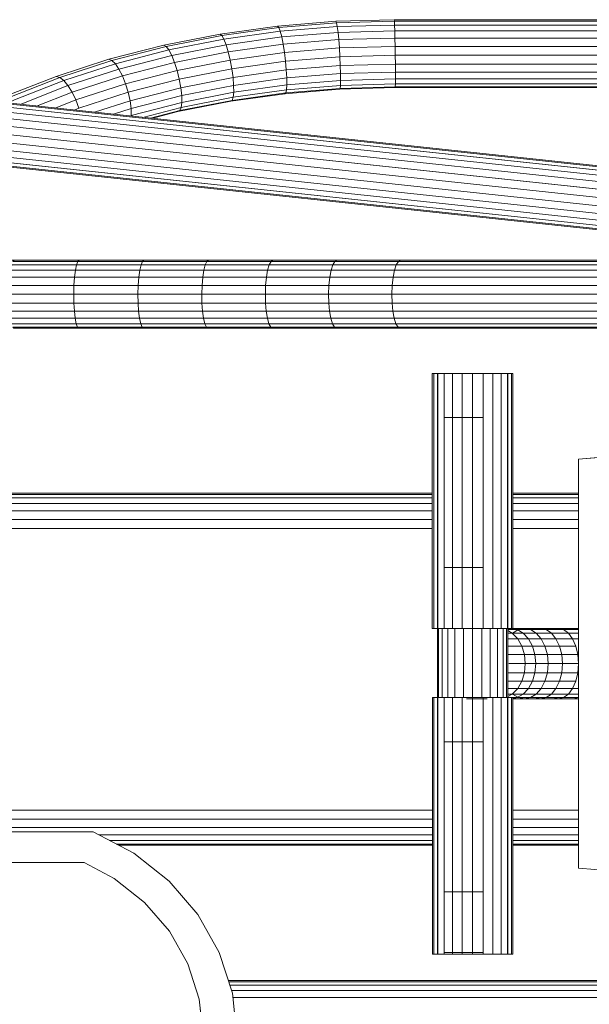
# Model space of a CAD drawing. Header units: millimetres. Extents: x -5903 to 5148, y -923 to 11622.
# Tile 15 of 37: x 3084 to 3289, y 7027 to 7382. Entities that reach past the tile are written whole.
import ezdxf

# ---------------------------------------------------------------- set-up
doc = ezdxf.new("R2010")
doc.units = ezdxf.units.MM
doc.layers.add('G-XREF-____-OTLN', color=7, linetype='Continuous', lineweight=9, true_color=0x007f7f)
doc.layers.add('I-FURN-____-OTLN', color=7, linetype='Continuous', lineweight=9)

# ---------------------------------------------------------------- blocks, each defined once
blk = doc.blocks.new('Gym_Bicycle - BYCYCLE_dwg-951122-Level 1')
at = {"layer": 'G-XREF-____-OTLN'}
for p, q in [((899.45, 385.04), (901.05, 369.73)), ((913.01, 371.84), (911.63, 385.04)), ((677.12, 371.26), (901.05, 371.26)), ((901.05, 369.73), (905.8, 354.97)), ((913.01, 371.84), (917.1, 359.12)), ((677.63, 368.72), (901.37, 368.72)), ((678.29, 366.78), (902, 366.78)), ((902, 366.78), (678.29, 366.78)), ((679.06, 365.55), (902.39, 365.55)), ((679.87, 365.13), (902.53, 365.13)), ((923.76, 347.34), (917.1, 359.12)), ((800.44, 355.64), (799.94, 355.64)), ((799.94, 355.64), (800.44, 355.64)), ((799.94, 355.64), (799.94, 263.02)), ((799.94, 355.64), (799.94, 263.02)), ((800.44, 355.64), (801.89, 355.64)), ((800.44, 355.64), (800.44, 263.02)), ((800.44, 355.64), (800.44, 263.02)), ((801.75, 263.02), (801.75, 355.64)), ((801.89, 355.64), (804.19, 355.64)), ((801.89, 355.64), (801.89, 263.02)), ((801.89, 355.64), (801.89, 263.02)), ((804.19, 355.64), (807.19, 355.64)), ((804.19, 355.64), (804.19, 263.02)), ((804.19, 355.64), (804.19, 263.02)), ((807.19, 355.64), (810.69, 355.64)), ((807.19, 355.64), (807.19, 263.02)), ((807.19, 355.64), (807.19, 263.02)), ((808.1, 355.64), (811.16, 355.64)), ((811.16, 355.64), (808.1, 355.64)), ((810.69, 355.64), (810.68, 355.05)), ((810.69, 355.64), (814.45, 355.64)), ((811.16, 355.64), (814.45, 355.64)), ((811.16, 355.64), (814.45, 355.64)), ((814.45, 355.64), (814.44, 355.05)), ((818.2, 355.64), (814.45, 355.64)), ((817.74, 355.64), (814.45, 355.64)), ((814.45, 355.64), (817.74, 355.64)), ((820.8, 355.64), (817.74, 355.64)), ((817.74, 355.64), (820.8, 355.64)), ((821.7, 355.64), (818.2, 355.64)), ((818.2, 355.64), (818.2, 355.05)), ((823.43, 355.64), (820.8, 355.64)), ((823.43, 355.64), (820.8, 355.64)), ((824.71, 355.64), (821.7, 355.64)), ((821.7, 355.64), (821.7, 355.05)), ((825.45, 355.64), (823.43, 355.64)), ((823.43, 355.64), (825.45, 355.64)), ((827.01, 355.64), (824.71, 355.64)), ((824.71, 355.64), (824.71, 355.05)), ((826.72, 355.64), (825.45, 355.64)), ((825.45, 355.64), (826.72, 355.64)), ((828.46, 355.64), (827.01, 355.64)), ((827.01, 355.64), (827.01, 263.02)), ((827.01, 355.64), (827.01, 263.02)), ((827.15, 263.02), (827.15, 355.64)), ((828.46, 355.64), (828.96, 355.64)), ((828.96, 355.64), (828.46, 355.64)), ((828.46, 355.64), (828.46, 263.02)), ((828.46, 355.64), (828.46, 263.02)), ((828.96, 355.64), (828.96, 263.02)), ((828.96, 355.64), (828.96, 263.02)), ((810.68, 355.05), (810.68, 333.08)), ((810.68, 355.05), (814.44, 355.05)), ((814.44, 333.08), (814.44, 355.05)), ((814.44, 355.05), (818.2, 355.05)), ((821.7, 355.05), (818.2, 355.05)), ((818.2, 355.05), (818.2, 333.08)), ((824.71, 355.05), (821.7, 355.05)), ((821.7, 355.05), (821.7, 333.08)), ((824.71, 333.08), (824.71, 355.05)), ((905.8, 354.97), (913.52, 341.31)), ((538.12, 344.97), (776.24, 324.51)), ((539.28, 344.88), (776.24, 324.51)), ((923.76, 347.34), (932.74, 336.92)), ((913.52, 341.31), (923.93, 329.23)), ((943.72, 328.25), (932.74, 336.92)), ((810.68, 333.08), (814.44, 333.08)), ((814.44, 333.08), (810.68, 333.08)), ((810.68, 333.08), (810.68, 278.93)), ((814.44, 333.08), (818.2, 333.08)), ((818.2, 333.08), (814.44, 333.08)), ((814.44, 333.08), (814.44, 278.93)), ((821.7, 333.08), (818.2, 333.08)), ((821.7, 333.08), (818.2, 333.08)), ((818.2, 333.08), (818.2, 278.93)), ((824.71, 333.08), (821.7, 333.08)), ((821.7, 333.08), (824.71, 333.08)), ((821.7, 333.08), (821.7, 278.93)), ((824.71, 278.93), (824.71, 333.08)), ((824.71, 278.93), (824.71, 333.08)), ((923.93, 329.23), (936.66, 319.17)), ((943.72, 328.25), (954.49, 322.58)), ((776.24, 324.51), (776.24, 177)), ((1148.38, 322.58), (954.49, 322.58)), ((954.49, 322.58), (1148.38, 322.58)), ((799.94, 316.29), (776.24, 316.29)), ((776.24, 316.29), (799.94, 316.29)), ((942.15, 316.29), (828.96, 316.29)), ((828.96, 316.29), (942.15, 316.29)), ((936.66, 319.17), (951.25, 311.5)), ((776.24, 315.85), (799.94, 315.85)), ((776.24, 315.85), (799.94, 315.85)), ((776.24, 314.58), (799.94, 314.58)), ((776.24, 314.58), (799.94, 314.58)), ((828.96, 315.85), (942.97, 315.85)), ((828.96, 315.85), (942.97, 315.85)), ((828.96, 314.58), (945.38, 314.58)), ((828.96, 314.58), (945.38, 314.58)), ((776.24, 312.57), (799.94, 312.57)), ((776.24, 312.57), (799.94, 312.57)), ((776.24, 309.94), (799.94, 309.94)), ((776.24, 309.94), (799.94, 309.94)), ((828.96, 312.57), (949.22, 312.57)), ((828.96, 312.57), (949.22, 312.57)), ((828.96, 309.94), (1582.57, 309.94)), ((828.96, 309.94), (1582.57, 309.94)), ((951.25, 311.5), (1152.14, 311.5)), ((951.25, 311.5), (1152.14, 311.5)), ((799.94, 306.87), (776.24, 306.87)), ((776.24, 306.87), (799.94, 306.87)), ((1582.47, 306.87), (828.96, 306.87)), ((828.96, 306.87), (1582.47, 306.87)), ((799.94, 303.59), (776.24, 303.59)), ((799.94, 303.59), (776.24, 303.59)), ((776.24, 303.59), (799.94, 303.59)), ((1582.37, 303.59), (828.96, 303.59)), ((1582.37, 303.59), (828.96, 303.59)), ((828.96, 303.59), (1582.37, 303.59)), ((810.68, 278.93), (814.44, 278.93)), ((810.69, 263.02), (810.68, 278.93)), ((814.44, 278.93), (810.68, 278.93)), ((818.2, 278.93), (814.44, 278.93)), ((814.45, 263.02), (814.44, 278.93)), ((818.2, 278.93), (814.44, 278.93)), ((821.7, 278.93), (818.2, 278.93)), ((818.2, 263.02), (818.2, 278.93)), ((821.7, 278.93), (818.2, 278.93)), ((824.71, 278.93), (821.7, 278.93)), ((821.7, 263.02), (821.7, 278.93)), ((824.71, 278.93), (821.7, 278.93)), ((824.71, 263.02), (824.71, 278.93)), ((776.24, 263.02), (781.62, 263.02)), ((776.24, 263.02), (781.62, 263.02)), ((776.34, 263.45), (783.5, 263.45)), ((778.02, 263.02), (776.34, 263.45)), ((776.34, 263.45), (778.02, 263.02)), ((783.5, 263.45), (776.34, 263.45)), ((779.87, 261.75), (781.62, 263.02)), ((783.5, 263.45), (781.62, 263.02)), ((781.62, 263.02), (783.5, 263.45)), ((787.93, 263.02), (781.62, 263.02)), ((783.5, 263.45), (789.98, 263.45)), ((785.38, 263.02), (783.5, 263.45)), ((787.93, 263.02), (786.02, 261.75)), ((789.98, 263.45), (787.93, 263.02)), ((787.93, 263.02), (793.53, 263.02)), ((789.98, 263.45), (795.73, 263.45)), ((792.04, 263.02), (789.98, 263.45)), ((793.53, 263.02), (791.47, 261.75)), ((793.53, 263.02), (795.73, 263.45)), ((793.53, 263.02), (798.35, 263.02)), ((795.73, 263.45), (799.94, 263.45)), ((797.94, 263.02), (795.73, 263.45)), ((798.35, 263.02), (796.17, 261.75)), ((800, 261.75), (797.94, 263.02)), ((800, 261.75), (797.94, 263.02)), ((799.94, 263.32), (798.35, 263.02)), ((799.94, 263.02), (798.35, 263.02)), ((798.35, 263.02), (799.94, 263.02)), ((798.35, 263.02), (799.94, 263.02)), ((800.44, 263.02), (799.94, 263.02)), ((799.94, 263.02), (800.44, 263.02)), ((800.44, 263.02), (801.89, 263.02)), ((801.75, 238.05), (801.75, 263.02)), ((801.75, 263.02), (801.75, 238.05)), ((801.89, 263.02), (804.19, 263.02)), ((802.18, 263.02), (802.18, 238.05)), ((802.18, 263.02), (802.18, 238.05)), ((803.45, 238.05), (803.45, 263.02)), ((803.45, 263.02), (803.45, 238.05)), ((804.19, 263.02), (807.19, 263.02)), ((805.47, 238.05), (805.47, 263.02)), ((805.47, 263.02), (805.47, 238.05)), ((807.19, 263.02), (810.69, 263.02)), ((808.1, 263.02), (808.1, 238.05)), ((808.1, 263.02), (808.1, 238.05)), ((816.65, 263.45), (809.16, 263.45)), ((810.69, 263.02), (814.45, 263.02)), ((811.16, 263.02), (811.16, 238.05)), ((811.16, 263.02), (811.16, 238.05)), ((818.2, 263.02), (814.45, 263.02)), ((814.45, 238.05), (814.45, 263.02)), ((814.45, 263.02), (814.45, 238.05)), ((817.74, 238.05), (817.74, 263.02)), ((817.74, 263.02), (817.74, 238.05)), ((821.7, 263.02), (818.2, 263.02)), ((820.8, 238.05), (820.8, 263.02)), ((820.8, 263.02), (820.8, 238.05)), ((824.71, 263.02), (821.7, 263.02)), ((823.43, 238.05), (823.43, 263.02)), ((823.43, 263.02), (823.43, 238.05)), ((827.01, 263.02), (824.71, 263.02)), ((825.45, 263.02), (825.45, 238.05)), ((825.45, 263.02), (825.45, 238.05)), ((826.72, 263.02), (826.72, 238.05)), ((826.72, 263.02), (826.72, 238.05)), ((828.46, 263.02), (827.01, 263.02)), ((827.15, 263.02), (827.15, 238.05)), ((827.15, 263.02), (827.15, 238.05)), ((828.46, 263.02), (828.96, 263.02)), ((828.96, 263.02), (828.46, 263.02)), ((776.24, 261.75), (779.87, 261.75)), ((779.87, 261.75), (776.24, 261.75)), ((776.24, 259.73), (778.36, 259.73)), ((777.21, 257.1), (778.36, 259.73)), ((778.36, 259.73), (779.87, 261.75)), ((778.36, 259.73), (784.37, 259.73)), ((779.87, 261.75), (786.02, 261.75)), ((784.37, 259.73), (783.11, 257.1)), ((786.02, 261.75), (784.37, 259.73)), ((784.37, 259.73), (789.7, 259.73)), ((786.02, 261.75), (791.47, 261.75)), ((788.34, 257.1), (789.7, 259.73)), ((789.7, 259.73), (791.47, 261.75)), ((789.7, 259.73), (794.29, 259.73)), ((791.47, 261.75), (796.17, 261.75)), ((794.29, 259.73), (792.86, 257.1)), ((794.29, 259.73), (796.17, 261.75)), ((798.19, 259.73), (794.29, 259.73)), ((800.13, 261.75), (796.17, 261.75)), ((798.19, 259.73), (796.7, 257.1)), ((796.7, 257.1), (798.19, 259.73)), ((800.13, 261.75), (798.19, 259.73)), ((801.75, 259.73), (798.19, 259.73)), ((800.13, 261.75), (801.75, 262.66)), ((800.13, 261.75), (801.75, 262.66)), ((801.75, 261.75), (800.13, 261.75)), ((801.75, 261.75), (800.13, 261.75)), ((777.21, 257.1), (776.49, 254.04)), ((777.21, 257.1), (783.11, 257.1)), ((782.32, 254.04), (783.11, 257.1)), ((788.34, 257.1), (783.11, 257.1)), ((787.49, 254.04), (788.34, 257.1)), ((788.34, 257.1), (792.86, 257.1)), ((792.86, 257.1), (791.95, 254.04)), ((792.86, 257.1), (796.7, 257.1)), ((796.7, 257.1), (795.76, 254.04)), ((801.75, 257.1), (796.7, 257.1)), ((776.24, 250.77), (776.49, 254.04)), ((776.49, 254.04), (782.32, 254.04)), ((782.05, 250.75), (782.32, 254.04)), ((782.32, 254.04), (782.05, 250.75)), ((787.49, 254.04), (782.32, 254.04)), ((787.49, 254.04), (787.2, 250.75)), ((787.2, 250.75), (787.49, 254.04)), ((787.49, 254.04), (791.95, 254.04)), ((791.95, 254.04), (791.64, 250.75)), ((791.95, 254.04), (795.76, 254.04)), ((795.44, 250.75), (795.76, 254.04)), ((801.66, 254.04), (795.76, 254.04)), ((776.24, 250.75), (782.05, 250.75)), ((776.24, 250.74), (776.49, 247.47)), ((776.49, 247.47), (776.24, 250.74)), ((782.05, 250.75), (787.2, 250.75)), ((782.05, 250.75), (782.32, 247.47)), ((782.05, 250.75), (787.2, 250.75)), ((787.2, 250.75), (787.49, 247.47)), ((787.2, 250.75), (791.64, 250.75)), ((791.64, 250.75), (791.95, 247.47)), ((791.64, 250.75), (795.44, 250.75)), ((795.44, 250.75), (791.64, 250.75)), ((801.38, 250.75), (795.44, 250.75)), ((795.76, 247.47), (795.44, 250.75)), ((776.49, 247.47), (777.21, 244.4)), ((776.49, 247.47), (782.32, 247.47)), ((776.49, 247.47), (777.21, 244.4)), ((783.11, 244.4), (782.32, 247.47)), ((787.49, 247.47), (782.32, 247.47)), ((788.34, 244.4), (787.49, 247.47)), ((787.49, 247.47), (791.95, 247.47)), ((792.86, 244.4), (791.95, 247.47)), ((791.95, 247.47), (795.76, 247.47)), ((801.66, 247.47), (795.76, 247.47)), ((795.76, 247.47), (796.7, 244.4)), ((796.7, 244.4), (795.76, 247.47)), ((795.76, 247.47), (801.66, 247.47)), ((776.24, 241.77), (778.36, 241.77)), ((778.36, 241.77), (777.21, 244.4)), ((777.21, 244.4), (783.11, 244.4)), ((778.36, 241.77), (777.21, 244.4)), ((779.87, 239.76), (778.36, 241.77)), ((778.36, 241.77), (784.37, 241.77)), ((784.37, 241.77), (783.11, 244.4)), ((788.34, 244.4), (783.11, 244.4)), ((786.02, 239.76), (784.37, 241.77)), ((784.37, 241.77), (789.7, 241.77)), ((788.34, 244.4), (789.7, 241.77)), ((788.34, 244.4), (792.86, 244.4)), ((789.7, 241.77), (791.47, 239.76)), ((789.7, 241.77), (794.29, 241.77)), ((792.86, 244.4), (794.29, 241.77)), ((792.86, 244.4), (796.7, 244.4)), ((792.86, 244.4), (796.7, 244.4)), ((794.29, 241.77), (796.17, 239.76)), ((794.29, 241.77), (798.19, 241.77)), ((801.75, 244.4), (796.7, 244.4)), ((796.7, 244.4), (798.19, 241.77)), ((801.75, 244.4), (796.7, 244.4)), ((801.75, 241.77), (798.19, 241.77)), ((800.13, 239.76), (798.19, 241.77)), ((800.13, 239.76), (798.19, 241.77)), ((798.19, 241.77), (801.75, 241.77)), ((776.24, 239.76), (779.87, 239.76)), ((776.24, 238.49), (781.62, 238.49)), ((778.02, 238.49), (776.34, 238.05)), ((776.34, 238.05), (783.5, 238.05)), ((781.62, 238.49), (779.87, 239.76)), ((779.87, 239.76), (786.02, 239.76)), ((783.5, 238.05), (781.62, 238.49)), ((781.62, 238.49), (787.93, 238.49)), ((783.5, 238.05), (785.38, 238.49)), ((783.5, 238.05), (789.98, 238.05)), ((786.02, 239.76), (787.93, 238.49)), ((786.02, 239.76), (791.47, 239.76)), ((787.93, 238.49), (789.98, 238.05)), ((787.93, 238.49), (793.53, 238.49)), ((792.04, 238.49), (789.98, 238.05)), ((789.98, 238.05), (795.73, 238.05)), ((791.47, 239.76), (793.53, 238.49)), ((791.47, 239.76), (796.17, 239.76)), ((795.73, 238.05), (793.53, 238.49)), ((793.53, 238.49), (798.35, 238.49)), ((797.94, 238.49), (795.73, 238.05)), ((795.73, 238.05), (799.93, 238.05)), ((796.17, 239.76), (798.35, 238.49)), ((796.17, 239.76), (800.13, 239.76)), ((797.94, 238.49), (800, 239.76)), ((797.94, 238.49), (800, 239.76)), ((798.35, 238.49), (801.75, 238.49)), ((798.35, 238.49), (800.69, 238.05)), ((798.35, 238.49), (801.75, 238.49)), ((801.75, 238.49), (798.35, 238.49)), ((800.42, 238.05), (799.93, 238.05)), ((800.42, 238.05), (799.93, 238.05)), ((799.93, 238.05), (799.93, 146.02)), ((799.93, 146.02), (799.93, 238.05)), ((801.75, 239.76), (800.13, 239.76)), ((801.75, 238.85), (800.13, 239.76)), ((801.75, 238.85), (800.13, 239.76)), ((801.87, 238.05), (800.42, 238.05)), ((800.42, 146.02), (800.42, 238.05)), ((800.42, 146.02), (800.42, 238.05)), ((801.75, 238.05), (801.75, 146.02)), ((801.87, 238.05), (804.18, 238.05)), ((801.87, 238.05), (801.87, 146.02)), ((801.87, 146.02), (801.87, 238.05)), ((804.18, 238.05), (807.19, 238.05)), ((804.18, 238.05), (804.18, 146.02)), ((804.18, 146.02), (804.18, 238.05)), ((807.19, 238.05), (810.69, 238.05)), ((807.19, 238.05), (807.19, 146.02)), ((807.19, 146.02), (807.19, 238.05)), ((816.65, 238.05), (810, 238.05)), ((810.69, 238.05), (810.69, 216.08)), ((810.69, 238.05), (814.45, 238.05)), ((818.21, 238.05), (814.45, 238.05)), ((814.45, 238.05), (814.45, 216.08)), ((818.21, 238.05), (821.71, 238.05)), ((818.21, 238.05), (818.21, 216.08)), ((824.72, 238.05), (821.71, 238.05)), ((821.71, 238.05), (821.71, 216.08)), ((827.03, 238.05), (824.72, 238.05)), ((824.72, 238.05), (824.72, 216.08)), ((828.48, 238.05), (827.03, 238.05)), ((827.03, 238.05), (827.03, 146.02)), ((827.03, 146.02), (827.03, 238.05)), ((827.15, 238.05), (827.15, 146.02)), ((828.48, 238.05), (828.97, 238.05)), ((828.97, 238.05), (828.48, 238.05)), ((828.48, 238.05), (828.48, 146.02)), ((828.48, 146.02), (828.48, 238.05)), ((828.97, 238.05), (828.97, 146.02)), ((828.97, 146.02), (828.97, 238.05)), ((810.69, 216.08), (814.45, 216.08)), ((810.69, 216.08), (810.69, 161.93)), ((810.69, 216.08), (814.45, 216.08)), ((814.45, 216.08), (818.21, 216.08)), ((814.45, 216.08), (818.21, 216.08)), ((814.45, 161.93), (814.45, 216.08)), ((821.71, 216.08), (818.21, 216.08)), ((818.21, 216.08), (821.71, 216.08)), ((818.21, 161.93), (818.21, 216.08)), ((824.72, 216.08), (821.71, 216.08)), ((821.71, 216.08), (824.72, 216.08)), ((821.71, 161.93), (821.71, 216.08)), ((824.72, 161.93), (824.72, 216.08)), ((824.72, 161.93), (824.72, 216.08)), ((799.93, 201.99), (776.24, 201.99)), ((799.93, 201.99), (776.24, 201.99)), ((799.93, 201.99), (776.24, 201.99)), ((1582.37, 201.99), (828.97, 201.99)), ((1582.37, 201.99), (828.97, 201.99)), ((1582.37, 201.99), (828.97, 201.99)), ((799.93, 198.7), (776.24, 198.7)), ((776.24, 198.7), (799.93, 198.7)), ((799.93, 195.64), (776.24, 195.64)), ((776.24, 195.64), (799.93, 195.64)), ((1582.37, 198.7), (828.97, 198.7)), ((828.97, 198.7), (1582.37, 198.7)), ((1582.37, 195.64), (828.97, 195.64)), ((828.97, 195.64), (1582.37, 195.64)), ((799.93, 193.01), (776.24, 193.01)), ((776.24, 193.01), (799.93, 193.01)), ((1580.83, 193.01), (828.97, 193.01)), ((828.97, 193.01), (1580.83, 193.01)), ((776.24, 190.99), (799.93, 190.99)), ((776.24, 190.99), (799.93, 190.99)), ((799.93, 189.72), (776.24, 189.72)), ((776.24, 189.72), (799.93, 189.72)), ((799.93, 189.29), (776.24, 189.29)), ((776.24, 189.29), (799.93, 189.29)), ((828.97, 190.99), (1579.83, 190.99)), ((828.97, 190.99), (1579.83, 190.99)), ((1579.83, 189.72), (828.97, 189.72)), ((828.97, 189.72), (1579.83, 189.72)), ((1578.97, 189.29), (828.97, 189.29)), ((828.97, 189.29), (1578.97, 189.29)), ((536.7, 156.41), (776.24, 177)), ((810.69, 161.93), (814.45, 161.93)), ((810.69, 146.02), (810.69, 161.93)), ((814.45, 161.93), (810.69, 161.93)), ((814.45, 161.93), (818.21, 161.93)), ((814.45, 146.02), (814.45, 161.93)), ((814.45, 161.93), (818.21, 161.93)), ((818.21, 161.93), (821.71, 161.93)), ((818.21, 146.02), (818.21, 161.93)), ((818.21, 161.93), (821.71, 161.93)), ((824.72, 161.93), (821.71, 161.93)), ((821.71, 146.02), (821.71, 161.93)), ((821.71, 161.93), (824.72, 161.93)), ((824.72, 146.02), (824.72, 161.93)), ((800.42, 146.02), (799.93, 146.02)), ((799.93, 146.02), (800.42, 146.02)), ((800.42, 146.02), (801.87, 146.02)), ((801.87, 146.02), (804.18, 146.02)), ((807.19, 146.02), (804.18, 146.02)), ((810.69, 146.02), (807.19, 146.02)), ((810.69, 146.02), (814.45, 146.02)), ((818.21, 146.02), (814.45, 146.02)), ((821.71, 146.02), (818.21, 146.02)), ((824.72, 146.02), (821.71, 146.02)), ((827.03, 146.02), (824.72, 146.02)), ((827.03, 146.02), (824.72, 146.02)), ((828.48, 146.02), (827.03, 146.02)), ((828.48, 146.02), (828.97, 146.02)), ((828.97, 146.02), (828.48, 146.02)), ((617.13, 129.75), (840.52, 129.75)), ((841.33, 129.33), (617.13, 129.33)), ((617.13, 129.33), (841.33, 129.33)), ((617.13, 128.1), (842.08, 128.1)), ((840.52, 129.75), (863.48, 129.75)), ((841.33, 129.33), (840.52, 129.75)), ((841.33, 129.33), (842.08, 128.1)), ((841.33, 129.33), (864.24, 129.33)), ((841.33, 129.33), (842.08, 128.1)), ((842.72, 126.15), (842.08, 128.1)), ((842.08, 128.1), (864.94, 128.1)), ((863.48, 129.75), (886.56, 129.75)), ((863.48, 129.75), (864.24, 129.33)), ((864.24, 129.33), (864.94, 128.1)), ((864.24, 129.33), (887.25, 129.33)), ((865.54, 126.15), (864.94, 128.1)), ((864.94, 128.1), (887.9, 128.1)), ((886.56, 129.75), (909.76, 129.75)), ((887.25, 129.33), (886.56, 129.75)), ((887.25, 129.33), (887.9, 128.1)), ((887.25, 129.33), (910.38, 129.33)), ((888.44, 126.15), (887.9, 128.1)), ((887.9, 128.1), (910.96, 128.1)), ((909.76, 129.75), (933.05, 129.75)), ((909.76, 129.75), (910.38, 129.33)), ((910.38, 129.33), (910.96, 128.1)), ((910.38, 129.33), (933.61, 129.33)), ((911.45, 126.15), (910.96, 128.1)), ((910.96, 128.1), (934.12, 128.1)), ((933.05, 129.75), (956.44, 129.75)), ((933.61, 129.33), (933.05, 129.75)), ((933.61, 129.33), (934.12, 128.1)), ((933.61, 129.33), (956.92, 129.33)), ((933.61, 129.33), (934.12, 128.1)), ((934.56, 126.15), (934.12, 128.1)), ((934.12, 128.1), (957.38, 128.1)), ((956.44, 129.75), (979.9, 129.75)), ((956.44, 129.75), (956.92, 129.33)), ((956.92, 129.33), (957.38, 128.1)), ((956.92, 129.33), (980.32, 129.33)), ((957.76, 126.15), (957.38, 128.1)), ((957.38, 128.1), (980.71, 128.1)), ((957.76, 126.15), (957.38, 128.1)), ((842.72, 126.15), (617.13, 126.15)), ((843.2, 123.61), (842.72, 126.15)), ((842.72, 126.15), (865.54, 126.15)), ((866, 123.61), (865.54, 126.15)), ((865.54, 126.15), (888.44, 126.15)), ((888.44, 126.15), (888.86, 123.61)), ((888.44, 126.15), (911.45, 126.15)), ((911.82, 123.61), (911.45, 126.15)), ((911.45, 126.15), (934.56, 126.15)), ((934.89, 123.61), (934.56, 126.15)), ((934.56, 126.15), (957.76, 126.15)), ((957.76, 126.15), (958.05, 123.61)), ((957.76, 126.15), (981.04, 126.15)), ((843.2, 123.61), (617.13, 123.61)), ((843.2, 123.61), (843.5, 120.66)), ((843.2, 123.61), (866, 123.61)), ((866, 123.61), (866.28, 120.66)), ((866, 123.61), (888.86, 123.61)), ((889.11, 120.66), (888.86, 123.61)), ((888.86, 123.61), (911.82, 123.61)), ((912.05, 120.66), (911.82, 123.61)), ((911.82, 123.61), (934.89, 123.61)), ((934.89, 123.61), (935.1, 120.66)), ((934.89, 123.61), (958.05, 123.61)), ((958.05, 123.61), (958.23, 120.66)), ((958.05, 123.61), (981.28, 123.61)), ((643.73, 120.66), (843.5, 120.66)), ((643.73, 120.66), (843.5, 120.66)), ((648.07, 117.48), (843.59, 117.48)), ((843.47, 114.31), (843.59, 117.48)), ((843.5, 120.66), (843.59, 117.48)), ((843.5, 120.66), (866.28, 120.66)), ((843.5, 120.66), (843.59, 117.48)), ((843.59, 117.48), (866.36, 117.48)), ((866.36, 117.48), (866.24, 114.31)), ((866.28, 120.66), (866.36, 117.48)), ((866.28, 120.66), (889.11, 120.66)), ((866.36, 117.48), (866.28, 120.66)), ((866.28, 120.66), (889.11, 120.66)), ((866.36, 117.48), (889.18, 117.48)), ((889.18, 117.48), (889.08, 114.31)), ((889.11, 120.66), (889.18, 117.48)), ((889.11, 120.66), (912.05, 120.66)), ((889.11, 120.66), (889.18, 117.48)), ((889.18, 117.48), (912.12, 117.48)), ((912.02, 114.31), (912.12, 117.48)), ((912.12, 117.48), (912.05, 120.66)), ((912.05, 120.66), (935.1, 120.66)), ((912.12, 117.48), (935.16, 117.48)), ((935.16, 117.48), (935.07, 114.31)), ((935.16, 117.48), (935.07, 114.31)), ((935.1, 120.66), (935.16, 117.48)), ((935.1, 120.66), (958.23, 120.66)), ((935.16, 117.48), (958.28, 117.48)), ((958.21, 114.31), (958.28, 117.48)), ((958.23, 120.66), (958.28, 117.48)), ((958.23, 120.66), (981.44, 120.66)), ((958.23, 120.66), (958.28, 117.48)), ((958.28, 117.48), (981.48, 117.48)), ((650.19, 114.31), (843.47, 114.31)), ((843.13, 111.35), (843.47, 114.31)), ((843.47, 114.31), (866.24, 114.31)), ((866.24, 114.31), (865.93, 111.35)), ((866.24, 114.31), (889.08, 114.31)), ((888.8, 111.35), (889.08, 114.31)), ((889.08, 114.31), (912.02, 114.31)), ((911.77, 111.35), (912.02, 114.31)), ((912.02, 114.31), (935.07, 114.31)), ((934.84, 111.35), (935.07, 114.31)), ((935.07, 114.31), (958.21, 114.31)), ((935.07, 114.31), (958.21, 114.31)), ((958.01, 111.35), (958.21, 114.31)), ((958.21, 114.31), (981.42, 114.31)), ((843.13, 111.35), (651.82, 111.35)), ((843.13, 111.35), (842.62, 108.81)), ((843.13, 111.35), (865.93, 111.35)), ((865.45, 108.81), (865.93, 111.35)), ((865.93, 111.35), (888.8, 111.35)), ((888.8, 111.35), (888.36, 108.81)), ((888.36, 108.81), (888.8, 111.35)), ((888.8, 111.35), (911.77, 111.35)), ((911.37, 108.81), (911.77, 111.35)), ((911.77, 111.35), (934.84, 111.35)), ((934.49, 108.81), (934.84, 111.35)), ((934.84, 111.35), (958.01, 111.35)), ((957.7, 108.81), (958.01, 111.35)), ((958.01, 111.35), (981.25, 111.35)), ((841.96, 106.86), (652.3, 106.86)), ((842.62, 108.81), (652.59, 108.81)), ((1264.11, 41.48), (652.61, 106.67)), ((1264.11, 41.48), (652.61, 106.67)), ((841.19, 105.64), (841.96, 106.86)), ((841.96, 106.86), (842.62, 108.81)), ((841.96, 106.86), (864.83, 106.86)), ((842.62, 108.81), (865.45, 108.81)), ((864.83, 106.86), (864.11, 105.64)), ((865.45, 108.81), (864.83, 106.86)), ((864.83, 106.86), (887.79, 106.86)), ((865.45, 108.81), (888.36, 108.81)), ((887.14, 105.64), (887.79, 106.86)), ((887.79, 106.86), (887.14, 105.64)), ((887.79, 106.86), (888.36, 108.81)), ((887.79, 106.86), (910.87, 106.86)), ((888.36, 108.81), (911.37, 108.81)), ((910.87, 106.86), (910.28, 105.64)), ((910.28, 105.64), (910.87, 106.86)), ((910.87, 106.86), (911.37, 108.81)), ((910.87, 106.86), (934.04, 106.86)), ((911.37, 108.81), (934.49, 108.81)), ((933.52, 105.64), (934.04, 106.86)), ((934.04, 106.86), (934.49, 108.81)), ((934.04, 106.86), (957.3, 106.86)), ((934.49, 108.81), (957.7, 108.81)), ((956.84, 105.64), (957.3, 106.86)), ((957.3, 106.86), (956.84, 105.64)), ((957.7, 108.81), (957.3, 106.86)), ((957.3, 106.86), (980.64, 106.86)), ((957.7, 108.81), (980.98, 108.81)), ((1263.77, 38.03), (651.59, 103.3)), ((1263.77, 38.03), (651.59, 103.3)), ((1263.95, 39.88), (652.17, 105.1)), ((652.17, 105.1), (1263.95, 39.88)), ((1264.07, 41.05), (652.5, 106.25)), ((1264.07, 41.05), (652.5, 106.25)), ((841.19, 105.64), (662.28, 105.64)), ((666.2, 105.22), (840.38, 105.22)), ((841.19, 105.64), (840.38, 105.22)), ((840.38, 105.22), (863.35, 105.22)), ((840.38, 105.22), (863.35, 105.22)), ((841.19, 105.64), (864.11, 105.64)), ((864.11, 105.64), (863.35, 105.22)), ((863.35, 105.22), (886.44, 105.22)), ((864.11, 105.64), (887.14, 105.64)), ((887.14, 105.64), (886.44, 105.22)), ((887.14, 105.64), (886.44, 105.22)), ((886.44, 105.22), (909.65, 105.22)), ((887.14, 105.64), (910.28, 105.64)), ((909.65, 105.22), (910.28, 105.64)), ((909.65, 105.22), (932.96, 105.22)), ((910.28, 105.64), (933.52, 105.64)), ((932.96, 105.22), (933.52, 105.64)), ((932.96, 105.22), (956.35, 105.22)), ((933.52, 105.64), (956.84, 105.64)), ((956.35, 105.22), (956.84, 105.64)), ((956.35, 105.22), (979.83, 105.22)), ((956.84, 105.64), (980.25, 105.64)), ((1263.53, 35.65), (650.69, 100.98)), ((1263.53, 35.65), (650.69, 100.98)), ((1263.26, 32.88), (648.31, 98.44)), ((1263.26, 32.88), (648.31, 98.44)), ((1262.67, 26.97), (642.57, 93.08)), ((642.57, 93.08), (1262.67, 26.97)), ((1262.96, 29.92), (646.32, 95.66)), ((646.32, 95.66), (1262.96, 29.92)), ((1262.4, 24.23), (639.78, 90.61)), ((1262.4, 24.23), (639.78, 90.61)), ((1261.84, 18.65), (630.46, 85.96)), ((1261.84, 18.65), (630.46, 85.96)), ((1261.88, 19), (631.09, 86.25)), ((1261.88, 19), (631.09, 86.25)), ((1261.99, 20.11), (633.06, 87.16)), ((633.06, 87.16), (1261.99, 20.11)), ((1262.16, 21.89), (636.07, 88.64)), ((1262.16, 21.89), (636.07, 88.64)), ((933.41, 53.67), (919.55, 50.09)), ((930.64, 53.96), (920.03, 51.22)), ((930.2, 54.01), (920.73, 51.56)), ((919.55, 50.09), (900.76, 46.38)), ((920.03, 51.22), (901.12, 47.5)), ((920.73, 51.56), (901.65, 47.8)), ((920.73, 51.56), (901.65, 47.8)), ((937.53, 52.94), (919.33, 48.23)), ((919.33, 48.23), (919.55, 50.09)), ((919.33, 48.23), (919.55, 50.09)), ((937.59, 50.5), (919.37, 45.79)), ((920.03, 51.22), (919.55, 50.09)), ((920.03, 51.22), (920.73, 51.56)), ((937.59, 50.5), (937.53, 52.94)), ((937.59, 50.5), (937.53, 52.94)), ((943.92, 52.55), (937.59, 50.5)), ((937.97, 47.65), (937.59, 50.5)), ((950.82, 51.81), (937.97, 47.65)), ((956.43, 50.34), (938.66, 44.59)), ((958.16, 51.03), (956.43, 50.34)), ((957.55, 47.34), (956.43, 50.34)), ((965.04, 50.29), (957.55, 47.34)), ((881.57, 43.72), (900.76, 46.38)), ((901.12, 47.5), (881.82, 44.82)), ((901.65, 47.8), (882.17, 45.1)), ((919.33, 48.23), (900.59, 44.54)), ((900.76, 46.38), (900.59, 44.54)), ((901.12, 47.5), (900.76, 46.38)), ((901.12, 47.5), (901.65, 47.8)), ((919.37, 45.79), (919.33, 48.23)), ((937.97, 47.65), (919.68, 42.93)), ((938.66, 44.59), (937.97, 47.65)), ((957.55, 47.34), (939.61, 41.53)), ((958.9, 44.55), (957.55, 47.34)), ((971.67, 49.59), (958.9, 44.55)), ((958.9, 44.55), (971.67, 49.59)), ((977.6, 48.95), (960.38, 42.16)), ((979.71, 47.37), (961.91, 40.34)), ((981.37, 46.33), (963.36, 39.22)), ((842.36, 42.92), (578.41, 42.92)), ((842.36, 42.92), (578.41, 42.92)), ((842.32, 42.66), (578.41, 42.66)), ((842.32, 42.66), (842.29, 41.57)), ((842.32, 42.66), (862.24, 43.2)), ((842.32, 42.66), (842.36, 42.92)), ((862.42, 43.47), (842.36, 42.92)), ((862.12, 42.11), (881.57, 43.72)), ((862.24, 43.2), (862.12, 42.11)), ((862.24, 43.2), (881.82, 44.82)), ((862.42, 43.47), (862.24, 43.2)), ((862.42, 43.47), (882.17, 45.1)), ((862.42, 43.47), (862.44, 43.42)), ((900.59, 44.54), (881.46, 41.89)), ((881.57, 43.72), (881.46, 41.89)), ((881.57, 43.72), (881.82, 44.82)), ((881.82, 44.82), (882.17, 45.1)), ((882.28, 44.97), (882.21, 45.05)), ((882.21, 45.05), (882.28, 44.97)), ((900.62, 42.1), (900.59, 44.54)), ((919.37, 45.79), (900.62, 42.1)), ((919.68, 42.93), (900.86, 39.22)), ((919.37, 45.79), (919.68, 42.93)), ((919.68, 42.93), (920.24, 39.84)), ((938.66, 44.59), (920.24, 39.84)), ((938.66, 44.59), (939.61, 41.53)), ((958.9, 44.55), (940.75, 38.67)), ((958.9, 44.55), (960.38, 42.16)), ((982.85, 46.05), (964.64, 38.86)), ((842.29, 41.57), (578.41, 41.57)), ((842.27, 39.75), (578.41, 39.75)), ((842.29, 41.57), (842.27, 39.75)), ((842.27, 39.75), (842.29, 41.57)), ((862.06, 40.29), (842.27, 39.75)), ((842.28, 37.3), (842.27, 39.75)), ((842.29, 41.57), (862.12, 42.11)), ((862.12, 42.11), (862.06, 40.29)), ((862.06, 40.29), (881.46, 41.89)), ((862.06, 40.29), (862.07, 37.84)), ((881.48, 39.44), (862.07, 37.84)), ((881.48, 39.44), (881.46, 41.89)), ((881.46, 41.89), (881.48, 39.44)), ((900.62, 42.1), (881.48, 39.44)), ((881.64, 36.55), (881.48, 39.44)), ((881.64, 36.55), (900.86, 39.22)), ((900.62, 42.1), (900.86, 39.22)), ((900.86, 39.22), (901.28, 36.1)), ((900.86, 39.22), (901.28, 36.1)), ((920.24, 39.84), (901.28, 36.1)), ((920.24, 39.84), (921, 36.73)), ((939.61, 41.53), (921, 36.73)), ((939.61, 41.53), (940.75, 38.67)), ((960.38, 42.16), (942, 36.21)), ((961.91, 40.34), (943.29, 34.32)), ((943.29, 34.32), (961.91, 40.34)), ((963.36, 39.22), (944.51, 33.12)), ((960.38, 42.16), (961.91, 40.34)), ((961.91, 40.34), (960.38, 42.16)), ((963.36, 39.22), (961.91, 40.34)), ((961.91, 40.34), (963.36, 39.22)), ((963.36, 39.22), (964.64, 38.86)), ((842.28, 37.3), (578.26, 37.3)), ((842.28, 37.3), (862.07, 37.84)), ((842.28, 37.3), (862.07, 37.84)), ((842.28, 37.3), (842.29, 34.4)), ((862.07, 37.84), (862.15, 34.94)), ((881.64, 36.55), (862.15, 34.94)), ((881.64, 36.55), (881.92, 33.41)), ((901.28, 36.1), (881.92, 33.41)), ((901.86, 32.95), (901.28, 36.1)), ((901.86, 32.95), (921, 36.73)), ((921, 36.73), (921.92, 33.81)), ((921, 36.73), (921.92, 33.81)), ((940.75, 38.67), (921.92, 33.81)), ((942, 36.21), (922.94, 31.29)), ((942, 36.21), (940.75, 38.67)), ((942, 36.21), (943.29, 34.32)), ((964.64, 38.86), (945.6, 32.7)), ((842.29, 34.4), (578.41, 34.4)), ((862.15, 34.94), (842.29, 34.4)), ((842.33, 31.25), (842.29, 34.4)), ((862.29, 31.79), (862.15, 34.94)), ((862.29, 31.79), (862.15, 34.94)), ((881.92, 33.41), (862.29, 31.79)), ((882.31, 30.24), (881.92, 33.41)), ((882.31, 30.24), (881.92, 33.41)), ((901.86, 32.95), (882.31, 30.24)), ((901.86, 32.95), (902.56, 29.99)), ((902.56, 29.99), (921.92, 33.81)), ((921.92, 33.81), (902.56, 29.99)), ((922.94, 31.29), (921.92, 33.81)), ((943.29, 34.32), (923.98, 29.33)), ((944.51, 33.12), (924.97, 28.07)), ((945.6, 32.7), (925.84, 27.6)), ((945.6, 32.7), (925.84, 27.6)), ((943.29, 34.32), (944.51, 33.12)), ((944.51, 33.12), (945.6, 32.7)), ((842.33, 31.25), (578.41, 31.25)), ((842.33, 31.25), (578.41, 31.25)), ((862.29, 31.79), (842.33, 31.25)), ((842.38, 28.05), (842.33, 31.25)), ((842.38, 28.05), (842.33, 31.25)), ((842.38, 28.05), (862.49, 28.6)), ((862.29, 31.79), (862.49, 28.6)), ((882.31, 30.24), (862.49, 28.6)), ((862.72, 25.59), (862.49, 28.6)), ((882.78, 27.25), (882.31, 30.24)), ((882.78, 27.25), (902.56, 29.99)), ((902.56, 29.99), (903.32, 27.42)), ((922.94, 31.29), (903.32, 27.42)), ((923.98, 29.33), (904.11, 25.42)), ((923.98, 29.33), (922.94, 31.29)), ((924.97, 28.07), (923.98, 29.33)), ((842.44, 25.04), (578.18, 25.04)), ((842.38, 28.05), (578.35, 28.05)), ((578.35, 28.05), (842.38, 28.05)), ((842.44, 25.04), (842.38, 28.05)), ((862.72, 25.59), (842.44, 25.04)), ((842.44, 25.04), (862.72, 25.59)), ((842.5, 22.41), (842.44, 25.04)), ((842.5, 22.41), (842.44, 25.04)), ((882.78, 27.25), (862.72, 25.59)), ((862.72, 25.59), (862.98, 22.97)), ((882.78, 27.25), (883.29, 24.64)), ((883.29, 24.64), (903.32, 27.42)), ((883.82, 22.6), (904.11, 25.42)), ((883.82, 22.6), (904.11, 25.42)), ((904.11, 25.42), (903.32, 27.42)), ((904.86, 24.11), (904.11, 25.42)), ((904.11, 25.42), (904.86, 24.11)), ((924.97, 28.07), (904.86, 24.11)), ((924.97, 28.07), (904.86, 24.11)), ((925.84, 27.6), (905.52, 23.59)), ((924.97, 28.07), (925.84, 27.6)), ((842.5, 22.41), (578.41, 22.41)), ((578.41, 22.41), (842.5, 22.41)), ((842.5, 22.41), (862.98, 22.97)), ((842.5, 22.41), (842.57, 20.34)), ((883.29, 24.64), (862.98, 22.97)), ((862.98, 22.97), (863.24, 20.9)), ((883.82, 22.6), (863.24, 20.9)), ((863.24, 20.9), (883.82, 22.6)), ((883.82, 22.6), (883.29, 24.64)), ((883.82, 22.6), (883.29, 24.64)), ((883.82, 22.6), (884.32, 21.26)), ((884.32, 21.26), (883.82, 22.6)), ((904.86, 24.11), (884.32, 21.26)), ((904.86, 24.11), (884.32, 21.26)), ((905.52, 23.59), (884.76, 20.71)), ((904.86, 24.11), (905.52, 23.59)), ((842.57, 20.34), (578.41, 20.34)), ((842.57, 20.34), (578.41, 20.34)), ((842.63, 18.97), (578.41, 18.97)), ((578.41, 18.4), (842.69, 18.4)), ((863.24, 20.9), (842.57, 20.34)), ((842.57, 20.34), (863.24, 20.9)), ((842.57, 20.34), (842.63, 18.97)), ((863.49, 19.54), (842.63, 18.97)), ((842.63, 18.97), (842.69, 18.4)), ((863.72, 18.98), (842.69, 18.4)), ((863.24, 20.9), (863.49, 19.54)), ((884.32, 21.26), (863.49, 19.54)), ((884.32, 21.26), (863.49, 19.54)), ((863.72, 18.98), (863.49, 19.54)), ((863.49, 19.54), (863.72, 18.98)), ((884.76, 20.71), (863.72, 18.98)), ((884.32, 21.26), (884.76, 20.71))]:
    blk.add_line(p, q, dxfattribs=at)
at = {"layer": 'G-XREF-____-OTLN', "flags": 128}
for points in [[(951.25, 311.5), (936.66, 319.17), (923.93, 329.23), (913.52, 341.31), (905.8, 354.97), (901.05, 369.73), (899.45, 385.04)], [(911.63, 385.04), (913.01, 371.84), (917.1, 359.12), (923.76, 347.34), (932.74, 336.92), (943.72, 328.25), (954.49, 322.58)], [(901.37, 368.72), (677.63, 368.72), (677.12, 371.26), (676.91, 373.07)], [(654.32, 371.26), (677.12, 371.26), (901.05, 371.26)], [(902.39, 365.55), (679.06, 365.55), (656.14, 365.55), (655.42, 366.78)], [(678.29, 366.78), (679.06, 365.55), (679.87, 365.13), (902.53, 365.13)], [(810.69, 263.02), (810.69, 278.93), (810.69, 333.08), (810.69, 355.05), (810.69, 355.64)], [(814.45, 355.64), (814.44, 355.05), (814.44, 333.08), (814.44, 278.93), (814.44, 263.02)], [(818.2, 355.64), (818.2, 355.05), (818.2, 333.08), (818.2, 278.93), (818.2, 263.02)], [(821.7, 355.64), (821.7, 355.05), (821.7, 333.08), (821.7, 278.93), (821.7, 263.02)], [(824.71, 263.02), (824.71, 278.93), (824.71, 333.08), (824.71, 355.05), (824.71, 355.64)], [(776.24, 324.51), (776.24, 177), (536.7, 156.41)], [(792.04, 263.02), (789.98, 263.45), (787.93, 263.02), (781.62, 263.02), (779.87, 261.75), (786.02, 261.75), (784.37, 259.73), (778.36, 259.73), (779.87, 261.75)], [(785.38, 263.02), (783.5, 263.45), (789.98, 263.45), (795.73, 263.45), (797.94, 263.02)], [(799.94, 263.32), (798.35, 263.02), (793.53, 263.02), (787.93, 263.02), (786.02, 261.75)], [(786.02, 261.75), (791.47, 261.75), (793.53, 263.02)], [(793.53, 263.02), (795.73, 263.45), (799.94, 263.45)], [(796.17, 261.75), (798.35, 263.02), (799.94, 263.02)], [(783.11, 257.1), (784.37, 259.73), (789.7, 259.73), (788.34, 257.1), (783.11, 257.1), (782.32, 254.04), (776.49, 254.04), (776.24, 250.77)], [(777.21, 257.1), (778.36, 259.73), (776.24, 259.73)], [(787.49, 254.04), (788.34, 257.1), (792.86, 257.1), (794.29, 259.73), (789.7, 259.73)], [(789.7, 259.73), (791.47, 261.75), (796.17, 261.75)], [(796.17, 261.75), (794.29, 259.73), (798.19, 259.73)], [(801.75, 259.73), (798.19, 259.73), (800.13, 261.75), (796.17, 261.75)], [(776.49, 254.04), (777.21, 257.1), (783.11, 257.1)], [(801.75, 257.1), (796.7, 257.1), (792.86, 257.1), (791.95, 254.04), (787.49, 254.04), (782.32, 254.04)], [(791.64, 250.75), (791.95, 254.04), (795.76, 254.04), (796.7, 257.1)], [(801.66, 254.04), (795.76, 254.04), (795.44, 250.75)], [(776.24, 250.75), (782.05, 250.75), (782.32, 247.47), (776.49, 247.47)], [(782.32, 247.47), (787.49, 247.47), (787.2, 250.75), (791.64, 250.75), (791.95, 247.47), (787.49, 247.47)], [(791.95, 247.47), (795.76, 247.47), (795.44, 250.75), (801.38, 250.75)], [(777.21, 244.4), (783.11, 244.4), (782.32, 247.47)], [(787.49, 247.47), (788.34, 244.4), (783.11, 244.4)], [(788.34, 244.4), (792.86, 244.4), (791.95, 247.47)], [(783.11, 244.4), (784.37, 241.77), (778.36, 241.77), (776.24, 241.77)], [(776.24, 239.76), (779.87, 239.76), (778.36, 241.77)], [(794.29, 241.77), (796.17, 239.76), (791.47, 239.76), (793.53, 238.49), (787.93, 238.49), (781.62, 238.49), (776.24, 238.49)], [(781.62, 238.49), (779.87, 239.76), (786.02, 239.76), (784.37, 241.77), (789.7, 241.77), (788.34, 244.4)], [(786.02, 239.76), (791.47, 239.76), (789.7, 241.77)], [(789.7, 241.77), (794.29, 241.77), (792.86, 244.4)], [(796.7, 244.4), (798.19, 241.77), (794.29, 241.77)], [(778.02, 238.49), (776.34, 238.05), (783.5, 238.05), (781.62, 238.49)], [(799.93, 238.05), (795.73, 238.05), (789.98, 238.05), (783.5, 238.05), (785.38, 238.49)], [(792.04, 238.49), (789.98, 238.05), (787.93, 238.49), (786.02, 239.76)], [(796.17, 239.76), (798.35, 238.49), (793.53, 238.49)], [(793.53, 238.49), (795.73, 238.05), (797.94, 238.49)], [(801.75, 239.76), (800.13, 239.76), (796.17, 239.76)], [(800.69, 238.05), (798.35, 238.49), (801.75, 238.49)], [(810.69, 146.02), (810.69, 161.93), (810.69, 216.08), (810.69, 238.05)], [(814.45, 146.02), (814.45, 161.93), (814.45, 216.08), (814.45, 238.05)], [(818.21, 146.02), (818.21, 161.93), (818.21, 216.08), (818.21, 238.05)], [(821.71, 146.02), (821.71, 161.93), (821.71, 216.08), (821.71, 238.05)], [(824.72, 146.02), (824.72, 161.93), (824.72, 216.08), (824.72, 238.05)], [(617.13, 129.75), (840.52, 129.75), (841.33, 129.33), (864.24, 129.33), (863.48, 129.75), (840.52, 129.75)], [(842.72, 126.15), (842.08, 128.1), (617.13, 128.1)], [(842.08, 128.1), (864.94, 128.1), (865.54, 126.15)], [(863.48, 129.75), (886.56, 129.75), (887.25, 129.33), (864.24, 129.33), (864.94, 128.1)], [(864.94, 128.1), (887.9, 128.1), (888.44, 126.15)], [(886.56, 129.75), (909.76, 129.75), (910.38, 129.33), (910.96, 128.1)], [(910.38, 129.33), (887.25, 129.33), (887.9, 128.1)], [(887.9, 128.1), (910.96, 128.1), (911.45, 126.15)], [(909.76, 129.75), (933.05, 129.75), (933.61, 129.33), (910.38, 129.33)], [(910.96, 128.1), (934.12, 128.1), (934.56, 126.15)], [(933.05, 129.75), (956.44, 129.75), (956.92, 129.33), (933.61, 129.33)], [(934.12, 128.1), (957.38, 128.1), (980.71, 128.1), (981.04, 126.15)], [(957.38, 128.1), (956.92, 129.33), (980.32, 129.33), (979.9, 129.75), (956.44, 129.75)], [(617.13, 123.61), (843.2, 123.61), (842.72, 126.15)], [(617.13, 126.15), (842.72, 126.15), (865.54, 126.15), (888.44, 126.15), (911.45, 126.15), (934.56, 126.15), (957.76, 126.15), (958.05, 123.61), (981.28, 123.61), (1004.59, 123.61)], [(865.54, 126.15), (866, 123.61), (888.86, 123.61)], [(888.44, 126.15), (888.86, 123.61), (911.82, 123.61), (912.05, 120.66), (935.1, 120.66), (935.16, 117.48)], [(911.45, 126.15), (911.82, 123.61), (934.89, 123.61), (935.1, 120.66), (958.23, 120.66)], [(934.56, 126.15), (934.89, 123.61), (958.05, 123.61), (958.23, 120.66), (981.44, 120.66)], [(1004.71, 120.66), (981.44, 120.66), (981.28, 123.61), (981.04, 126.15), (957.76, 126.15)], [(888.86, 123.61), (889.11, 120.66), (912.05, 120.66), (912.12, 117.48)], [(843.47, 114.31), (843.59, 117.48), (648.07, 117.48)], [(843.59, 117.48), (866.36, 117.48), (889.18, 117.48), (889.08, 114.31)], [(888.8, 111.35), (889.08, 114.31), (866.24, 114.31), (866.36, 117.48)], [(889.18, 117.48), (912.12, 117.48), (912.02, 114.31)], [(912.12, 117.48), (935.16, 117.48), (958.28, 117.48)], [(958.21, 114.31), (958.28, 117.48), (981.48, 117.48), (981.42, 114.31), (1004.7, 114.31), (1004.56, 111.35), (1004.34, 108.81)], [(651.82, 111.35), (843.13, 111.35), (843.47, 114.31), (650.19, 114.31)], [(910.87, 106.86), (887.79, 106.86), (888.36, 108.81), (865.45, 108.81), (865.93, 111.35), (866.24, 114.31), (843.47, 114.31)], [(889.08, 114.31), (912.02, 114.31), (911.77, 111.35)], [(912.02, 114.31), (935.07, 114.31), (934.84, 111.35)], [(1074.77, 111.35), (1051.33, 111.35), (1027.92, 111.35), (1004.56, 111.35), (981.25, 111.35), (981.42, 114.31), (958.21, 114.31), (958.01, 111.35), (957.7, 108.81)], [(934.49, 108.81), (911.37, 108.81), (911.77, 111.35), (888.8, 111.35), (865.93, 111.35), (843.13, 111.35), (842.62, 108.81), (865.45, 108.81), (864.83, 106.86)], [(911.77, 111.35), (934.84, 111.35), (934.49, 108.81)], [(934.84, 111.35), (958.01, 111.35), (981.25, 111.35), (980.98, 108.81), (980.64, 106.86), (1004.05, 106.86)], [(652.3, 106.86), (841.96, 106.86), (864.83, 106.86), (887.79, 106.86)], [(652.59, 108.81), (842.62, 108.81), (841.96, 106.86)], [(841.96, 106.86), (841.19, 105.64), (840.38, 105.22), (666.2, 105.22)], [(864.83, 106.86), (864.11, 105.64), (887.14, 105.64)], [(934.04, 106.86), (910.87, 106.86), (911.37, 108.81), (888.36, 108.81)], [(979.83, 105.22), (956.35, 105.22), (956.84, 105.64), (933.52, 105.64), (934.04, 106.86)], [(957.7, 108.81), (934.49, 108.81), (934.04, 106.86), (957.3, 106.86)], [(1004.34, 108.81), (1004.05, 106.86), (1027.52, 106.86), (1027.74, 108.81), (1004.34, 108.81), (980.98, 108.81), (957.7, 108.81), (957.3, 106.86), (980.64, 106.86)], [(662.28, 105.64), (841.19, 105.64), (864.11, 105.64), (863.35, 105.22), (886.44, 105.22), (909.65, 105.22)], [(887.14, 105.64), (910.28, 105.64), (933.52, 105.64), (932.96, 105.22), (956.35, 105.22)], [(932.96, 105.22), (909.65, 105.22), (910.28, 105.64)], [(956.84, 105.64), (980.25, 105.64), (979.83, 105.22), (1003.37, 105.22)], [(933.41, 53.67), (919.55, 50.09), (900.76, 46.38), (900.59, 44.54), (881.46, 41.89), (862.06, 40.29)], [(930.64, 53.96), (920.03, 51.22), (920.73, 51.56), (930.2, 54.01)], [(919.55, 50.09), (920.03, 51.22), (901.12, 47.5), (901.65, 47.8), (882.17, 45.1), (881.82, 44.82), (862.24, 43.2)], [(943.92, 52.55), (937.59, 50.5), (937.97, 47.65), (919.68, 42.93), (900.86, 39.22)], [(937.53, 52.94), (919.33, 48.23), (919.37, 45.79), (937.59, 50.5)], [(938.66, 44.59), (937.97, 47.65), (950.82, 51.81)], [(956.43, 50.34), (938.66, 44.59), (939.61, 41.53)], [(958.16, 51.03), (956.43, 50.34), (957.55, 47.34)], [(965.04, 50.29), (957.55, 47.34), (958.9, 44.55)], [(862.06, 40.29), (862.12, 42.11), (881.57, 43.72), (881.82, 44.82), (901.12, 47.5), (900.76, 46.38), (881.57, 43.72), (881.46, 41.89)], [(900.62, 42.1), (900.59, 44.54), (919.33, 48.23)], [(957.55, 47.34), (939.61, 41.53), (921, 36.73), (920.24, 39.84)], [(977.6, 48.95), (960.38, 42.16), (958.9, 44.55)], [(982.06, 48.48), (979.71, 47.37), (961.91, 40.34)], [(985.21, 48.14), (981.37, 46.33), (963.36, 39.22)], [(963.36, 39.22), (964.64, 38.86), (982.85, 46.05), (984.03, 46.55), (987.01, 47.95)], [(578.41, 41.57), (842.29, 41.57), (842.32, 42.66), (862.24, 43.2), (862.42, 43.47), (842.36, 42.92), (842.32, 42.66), (578.41, 42.66)], [(842.29, 41.57), (862.12, 42.11), (862.24, 43.2)], [(862.44, 43.42), (862.42, 43.47), (882.17, 45.1)], [(881.48, 39.44), (900.62, 42.1), (919.37, 45.79), (919.68, 42.93)], [(919.68, 42.93), (920.24, 39.84), (938.66, 44.59)], [(958.9, 44.55), (940.75, 38.67), (942, 36.21), (943.29, 34.32)], [(578.26, 37.3), (842.28, 37.3), (842.28, 39.75), (578.41, 39.75)], [(862.07, 37.84), (862.06, 40.29), (842.27, 39.75)], [(881.92, 33.41), (881.64, 36.55), (862.15, 34.94), (862.07, 37.84), (881.48, 39.44), (881.64, 36.55), (900.86, 39.22), (900.62, 42.1)], [(920.24, 39.84), (901.28, 36.1), (901.86, 32.95), (921, 36.73)], [(939.61, 41.53), (940.75, 38.67), (921.92, 33.81), (922.94, 31.29), (903.32, 27.42)], [(960.38, 42.16), (942, 36.21), (922.94, 31.29)], [(963.36, 39.22), (944.51, 33.12), (943.29, 34.32)], [(862.15, 34.94), (842.29, 34.4), (842.28, 37.3)], [(901.28, 36.1), (881.92, 33.41), (862.29, 31.79)], [(964.64, 38.86), (945.6, 32.7), (944.51, 33.12)], [(578.18, 25.04), (842.44, 25.04), (842.38, 28.05), (862.49, 28.6), (862.29, 31.79), (842.33, 31.25), (842.29, 34.4), (578.41, 34.4)], [(862.49, 28.6), (882.31, 30.24), (901.86, 32.95)], [(901.86, 32.95), (902.56, 29.99), (882.78, 27.25), (882.31, 30.24)], [(944.51, 33.12), (924.97, 28.07), (925.84, 27.6), (905.52, 23.59)], [(943.29, 34.32), (923.98, 29.33), (924.97, 28.07)], [(902.56, 29.99), (903.32, 27.42), (883.29, 24.64), (882.78, 27.25), (862.72, 25.59), (862.49, 28.6)], [(922.94, 31.29), (923.98, 29.33), (904.11, 25.42), (903.32, 27.42)], [(862.72, 25.59), (862.98, 22.97), (842.5, 22.41), (842.57, 20.34)], [(883.29, 24.64), (862.98, 22.97), (863.24, 20.9)], [(904.86, 24.11), (905.52, 23.59), (884.76, 20.71), (884.32, 21.26)], [(578.41, 18.4), (842.69, 18.4), (863.72, 18.98), (884.76, 20.71)], [(842.69, 18.4), (842.63, 18.97), (578.41, 18.97)], [(863.24, 20.9), (863.49, 19.54), (842.63, 18.97), (842.57, 20.34)]]:
    blk.add_lwpolyline(points, dxfattribs=at)
blk.add_lwpolyline([(866.28, 120.66), (866, 123.61), (843.2, 123.61), (843.5, 120.66)], close=True, dxfattribs=at)
at = {"layer": 'G-XREF-____-OTLN'}
for centre, major_axis, start_param, end_param in [((814.45, 355.64), (-14.51, 0), 0.971103, 1.308997), ((814.45, 355.64), (14.51, 0), 4.450589, 5.497787), ((814.45, 355.64), (14.51, 0), 5.497787, 5.835689), ((814.45, 263.02), (14.51, 0), 5.497791, 5.759587), ((814.45, 263.02), (14.51, 0), 5.75959, 6.02138), ((814.45, 146.02), (-14.52, 0), 0.314159, 0.43636)]:
    blk.add_ellipse(centre, major_axis=major_axis, ratio=0.000001, start_param=start_param, end_param=end_param, dxfattribs=at)
blk = doc.blocks.new('Gym_Bicycle - Gym_Bicycle-951134-Level 1')
blk.add_blockref('Gym_Bicycle - BYCYCLE_dwg-951122-Level 1', (-349.12, -253.52))

msp = doc.modelspace()

# ---------------------------------------------------------------- block references
at = {"layer": 'I-FURN-____-OTLN', "rotation": 180}
msp.add_blockref('Gym_Bicycle - Gym_Bicycle-951134-Level 1', (3712.6, 7146.94), dxfattribs=at)

doc.saveas('drawing.dxf')
